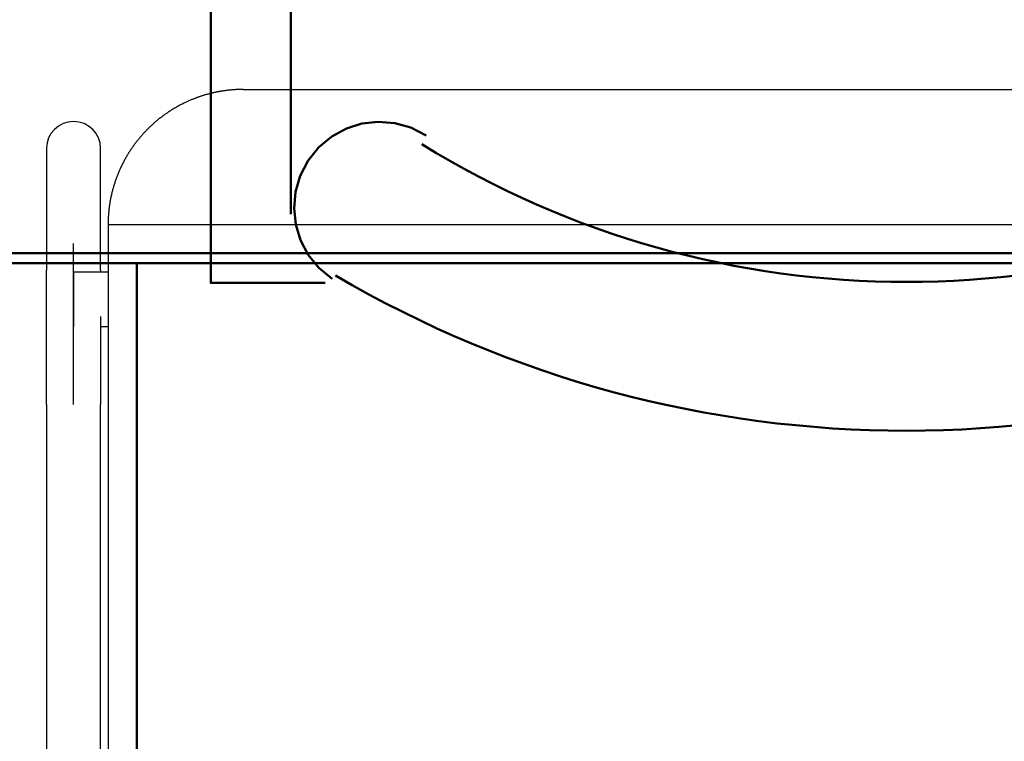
# Model space of a CAD drawing. Header units: metres. Extents: x -1 to 430, y -6 to 31.
# Tile 69 of 169: x 417.072 to 417.436, y 13.543 to 13.809. Entities that reach past the tile are written whole.
import ezdxf

# ---------------------------------------------------------------- set-up
doc = ezdxf.new("R2010")
doc.units = ezdxf.units.M
doc.linetypes.add('CONTINUA', pattern=[0])
for name, color, linetype, lineweight in [('P1 MOBLES', 7, 'CONTINUA', 25), ('P4 MOBLES', 7, 'CONTINUA', 25), ('P5 MOBLES', 7, 'CONTINUA', 25), ('PA MOBLES', 7, 'CONTINUA', 25)]:
    doc.layers.add(name, color=color, linetype=linetype, lineweight=lineweight)

msp = doc.modelspace()

# ---------------------------------------------------------------- linework, layer by layer
at = {"layer": 'P1 MOBLES', "color": 202, "linetype": 'CONTINUA', "lineweight": 50, "transparency": 33554687}
msp.add_line((417.1722816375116, 14.08885567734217), (417.1722816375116, 13.73750261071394), dxfattribs=at)
for points in [[(417.1426494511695, 13.8390986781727), (417.1130172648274, 13.8390986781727), (417.1130172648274, 14.10155518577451), (417.1426494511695, 14.10155518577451), (417.1426494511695, 13.71210359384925), (417.184981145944, 13.71210359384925)], [(417.2223365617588, 13.76670208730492), (417.216643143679, 13.7695967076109), (417.210669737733, 13.77125754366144), (417.2045895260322, 13.77172153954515), (417.1985756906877, 13.7710256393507), (417.192801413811, 13.76920678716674), (417.1874398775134, 13.7663019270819), (417.182664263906, 13.76234800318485), (417.1786477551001, 13.75738195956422), (417.1756956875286, 13.7517181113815), (417.1739745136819, 13.74576180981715), (417.1734490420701, 13.73968660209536), (417.1740840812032, 13.73366603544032), (417.1758444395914, 13.72787365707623), (417.1786949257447, 13.7224830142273), (417.1826003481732, 13.71766765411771), (417.187525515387, 13.71360112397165)]]:
    msp.add_lwpolyline(points, dxfattribs=at)
for centre, radius, start, end in [((417.3998505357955, 14.0529631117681), 0.3404894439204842, 238.2583519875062, 301.7649140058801), ((417.3998511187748, 14.07411765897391), 0.4166743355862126, 239.5735749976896, 300.4455648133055)]:
    msp.add_arc(centre, radius, start, end, dxfattribs=at)
at = {"layer": 'P4 MOBLES', "color": 202, "linetype": 'CONTINUA', "lineweight": 50, "transparency": 33554687}
for points in [[(416.5152703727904, 13.11945987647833), (416.5152703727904, 13.71945987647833), (417.1152703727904, 13.71945987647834), (417.1152703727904, 13.11945987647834), (416.5152703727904, 13.11945987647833)], [(417.1152703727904, 13.11945987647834), (417.1152703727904, 13.71945987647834), (417.7152703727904, 13.71945987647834), (417.7152703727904, 13.11945987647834), (417.1152703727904, 13.11945987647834)]]:
    msp.add_lwpolyline(points, close=True, dxfattribs=at)
at = {"layer": 'P5 MOBLES', "color": 202, "linetype": 'CONTINUA', "lineweight": 50, "transparency": 33554687}
msp.add_lwpolyline([(416.9792669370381, 13.12307710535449), (416.9792669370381, 13.72307710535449), (417.5792669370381, 13.7230771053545), (417.5792669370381, 13.1230771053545), (416.9792669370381, 13.12307710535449)], close=True, dxfattribs=at)
at = {"layer": 'PA MOBLES', "color": 180, "transparency": 33554687}
for p, q in [((417.1546926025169, 13.78367461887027), (417.4873217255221, 13.78367461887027)), ((417.0819188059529, 13.7619354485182), (417.0819188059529, 13.71687749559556)), ((417.1019188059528, 13.71687749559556), (417.1019188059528, 13.7619354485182)), ((417.104692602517, 13.73367461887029), (417.4871833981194, 13.73367461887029)), ((417.104692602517, 13.73367461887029), (417.104692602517, 13.3836713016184)), ((417.0919188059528, 13.66718330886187), (417.0919188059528, 13.72675554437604)), ((417.0919188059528, 13.71606585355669), (417.0919188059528, 13.69606585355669)), ((417.104692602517, 13.71606585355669), (417.0919188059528, 13.71606585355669)), ((417.101918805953, 13.69606585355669), (417.104692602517, 13.69606585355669)), ((417.0819188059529, 13.66718330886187), (417.0819188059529, 13.4066875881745)), ((417.1019188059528, 13.4066875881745), (417.1019188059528, 13.66718330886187))]:
    msp.add_line(p, q, dxfattribs=at)
for points in [[(417.1427746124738, 13.78223346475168), (417.1425233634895, 13.7821711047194), (417.1422723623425, 13.78210741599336), (417.1420216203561, 13.78204240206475), (417.141771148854, 13.78197606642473), (417.1415209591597, 13.78190841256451), (417.1412710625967, 13.78183944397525), (417.1410214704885, 13.78176916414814), (417.1407721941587, 13.78169757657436), (417.1405232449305, 13.78162468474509), (417.1402746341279, 13.78155049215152), (417.1400263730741, 13.78147500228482), (417.1397784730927, 13.78139821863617), (417.1395309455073, 13.78132014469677), (417.1392838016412, 13.78124078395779), (417.1390370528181, 13.78116013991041), (417.1387907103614, 13.78107821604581), (417.1385447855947, 13.78099501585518), (417.1382992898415, 13.78091054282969), (417.1380542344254, 13.78082480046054), (417.1378096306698, 13.78073779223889), (417.1375654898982, 13.78064952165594), (417.1373218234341, 13.78055999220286), (417.1370786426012, 13.78046920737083), (417.1368359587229, 13.78037717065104), (417.1365937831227, 13.78028388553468), (417.1363521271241, 13.78018935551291), (417.1361110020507, 13.78009358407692), (417.1358704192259, 13.7799965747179), (417.1356303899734, 13.77989833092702), (417.1353909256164, 13.77979885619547), (417.135083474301, 13.77966897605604), (417.1347769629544, 13.77953705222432), (417.1344714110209, 13.77940309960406), (417.1341668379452, 13.77926713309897), (417.1338632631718, 13.7791291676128), (417.1335607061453, 13.77898921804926), (417.1332591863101, 13.77884729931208), (417.1329587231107, 13.77870342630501), (417.1326593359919, 13.77855761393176), (417.1323610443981, 13.77840987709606), (417.1320638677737, 13.77826023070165), (417.1317678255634, 13.77810868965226), (417.1314729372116, 13.7779552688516), (417.131179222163, 13.77779998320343), (417.130886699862, 13.77764284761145), (417.1305953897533, 13.77748387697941), (417.1303053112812, 13.77732308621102), (417.1300164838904, 13.77716049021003), (417.1297289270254, 13.77699610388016), (417.1294426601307, 13.77682994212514), (417.129157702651, 13.7766620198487), (417.1288740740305, 13.77649235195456), (417.1285917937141, 13.77632095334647), (417.128310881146, 13.77614783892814), (417.128031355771, 13.77597302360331), (417.1277532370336, 13.7757965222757), (417.1274765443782, 13.77561834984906), (417.1272012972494, 13.77543852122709), (417.1269275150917, 13.77525705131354), (417.1266552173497, 13.77507395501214), (417.126384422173, 13.77488924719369), (417.1261151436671, 13.77470294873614), (417.1258473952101, 13.77451508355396), (417.1255811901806, 13.77432567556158), (417.1253165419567, 13.77413474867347), (417.1250534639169, 13.77394232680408), (417.1247919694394, 13.77374843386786), (417.1245320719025, 13.77355309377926), (417.1242737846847, 13.77335633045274), (417.1240171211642, 13.77315816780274), (417.1237620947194, 13.77295862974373), (417.1235087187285, 13.77275774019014), (417.1232570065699, 13.77255552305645), (417.123006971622, 13.77235200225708), (417.122758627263, 13.77214720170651), (417.1225119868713, 13.77194114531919), (417.1222670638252, 13.77173385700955), (417.122023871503, 13.77152536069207), (417.1217824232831, 13.77131568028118), (417.1215427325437, 13.77110483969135), (417.1213048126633, 13.77089286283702), (417.12106867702, 13.77067977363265), (417.1208343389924, 13.77046559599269), (417.1206018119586, 13.7702503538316), (417.120371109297, 13.77003407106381), (417.120142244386, 13.7698167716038), (417.1199152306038, 13.76959847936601), (417.1196900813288, 13.76937921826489), (417.1194668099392, 13.76915901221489), (417.1192454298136, 13.76893788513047), (417.119027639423, 13.76871757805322), (417.1188107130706, 13.76849537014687), (417.1185946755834, 13.76827127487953), (417.1183795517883, 13.76804530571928), (417.1181653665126, 13.76781747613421), (417.1179521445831, 13.76758779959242), (417.1177399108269, 13.76735628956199), (417.1175286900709, 13.76712295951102), (417.1173185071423, 13.7668878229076), (417.117109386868, 13.7666508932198), (417.1169013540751, 13.76641218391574), (417.1166944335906, 13.76617170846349), (417.1164886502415, 13.76592948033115), (417.1162840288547, 13.7656855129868), (417.1160805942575, 13.76543981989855), (417.1158783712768, 13.76519241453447), (417.1156773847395, 13.76494331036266), (417.1154776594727, 13.7646925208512), (417.1152792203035, 13.7644400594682), (417.1150820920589, 13.76418593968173), (417.1148862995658, 13.7639301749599), (417.1146918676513, 13.76367277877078), (417.1144988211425, 13.76341376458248), (417.1143071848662, 13.76315314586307), (417.1141169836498, 13.76289093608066), (417.1139282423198, 13.76262714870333), (417.1137409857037, 13.76236179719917), (417.1135552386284, 13.76209489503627), (417.1133710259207, 13.76182645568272), (417.1131883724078, 13.76155649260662), (417.1130073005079, 13.76128502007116), (417.1128278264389, 13.76101205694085), (417.1126499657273, 13.76073762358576), (417.1124737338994, 13.76046174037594), (417.112299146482, 13.76018442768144), (417.1121262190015, 13.75990570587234), (417.1119549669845, 13.75962559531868), (417.1117854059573, 13.75934411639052), (417.1116175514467, 13.75906128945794), (417.1114514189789, 13.75877713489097), (417.1112870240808, 13.75849167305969), (417.1111243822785, 13.75820492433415), (417.1109635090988, 13.75791690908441), (417.1108044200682, 13.75762764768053), (417.1106471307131, 13.75733716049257), (417.11049165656, 13.75704546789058), (417.1103380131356, 13.75675259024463), (417.1101862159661, 13.75645854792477), (417.1100362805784, 13.75616336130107), (417.1098882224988, 13.75586705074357), (417.1097420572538, 13.75556963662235), (417.1095978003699, 13.75527113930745), (417.1094554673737, 13.75497157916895), (417.1093150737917, 13.75467097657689), (417.1091766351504, 13.75436935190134), (417.1090401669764, 13.75406672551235), (417.1089056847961, 13.75376311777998), (417.108773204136, 13.7534585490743), (417.1086427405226, 13.75315303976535), (417.1085143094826, 13.75284661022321), (417.1083879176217, 13.75253926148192), (417.1082635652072, 13.75223099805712), (417.1081412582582, 13.75192184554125), (417.1080210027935, 13.75161182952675), (417.1079028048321, 13.75130097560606), (417.107786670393, 13.75098930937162), (417.1076726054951, 13.75067685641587), (417.1075606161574, 13.75036364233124), (417.1074507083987, 13.75004969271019), (417.1073428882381, 13.74973503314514), (417.1072371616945, 13.74941968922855), (417.1071335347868, 13.74910368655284), (417.107032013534, 13.74878705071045), (417.106932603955, 13.74846980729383), (417.1068353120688, 13.74815198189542), (417.1067401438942, 13.74783360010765), (417.1066471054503, 13.74751468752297), (417.106556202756, 13.74719526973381), (417.1064674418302, 13.74687537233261), (417.106380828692, 13.74655502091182), (417.1062963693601, 13.74623424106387), (417.1062140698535, 13.7459130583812), (417.1061339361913, 13.74559149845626), (417.1060559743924, 13.74526958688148), (417.1059801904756, 13.7449473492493), (417.1059065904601, 13.74462481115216), (417.1058351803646, 13.74430199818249), (417.1057659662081, 13.74397893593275), (417.1056989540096, 13.74365564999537), (417.105634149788, 13.74333216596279), (417.1055715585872, 13.74300850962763), (417.1055111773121, 13.74268470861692), (417.1054529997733, 13.7423607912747), (417.1053970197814, 13.74203678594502), (417.1053432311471, 13.74171272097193), (417.1052916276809, 13.74138862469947), (417.1052422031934, 13.7410645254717), (417.1051949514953, 13.74074045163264), (417.1051498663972, 13.74041643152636), (417.1051069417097, 13.7400924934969), (417.1050661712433, 13.7397686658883), (417.1050275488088, 13.73944497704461), (417.1049910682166, 13.73912145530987), (417.1049567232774, 13.73879812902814), (417.104924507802, 13.73847502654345), (417.1048944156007, 13.73815217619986), (417.1048664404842, 13.73782960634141), (417.1048405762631, 13.73750734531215), (417.1048168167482, 13.73718542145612), (417.1047951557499, 13.73686386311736), (417.1047755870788, 13.73654269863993), (417.1047581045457, 13.73622195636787), (417.104742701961, 13.73590166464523), (417.1047293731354, 13.73558185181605), (417.1047181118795, 13.73526254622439), (417.104708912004, 13.73494377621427), (417.1047017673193, 13.73462557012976), (417.1046966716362, 13.73430795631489), (417.1046936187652, 13.73399096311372), (417.104692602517, 13.73367461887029)], [(417.1546926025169, 13.78367461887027), (417.1544444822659, 13.78367396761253), (417.1541948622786, 13.78367200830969), (417.153943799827, 13.7836687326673), (417.1536913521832, 13.7836641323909), (417.1534375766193, 13.78365819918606), (417.1531825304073, 13.78365092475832), (417.1529262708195, 13.78364230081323), (417.1526688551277, 13.78363231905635), (417.152410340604, 13.78362097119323), (417.1521507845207, 13.78360824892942), (417.1518902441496, 13.78359414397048), (417.151628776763, 13.78357864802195), (417.1513664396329, 13.78356175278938), (417.1511032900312, 13.78354344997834), (417.1508393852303, 13.78352373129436), (417.150574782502, 13.78350258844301), (417.1503095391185, 13.78348001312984), (417.1500437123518, 13.78345599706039), (417.1497773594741, 13.78343053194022), (417.1495105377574, 13.78340360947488), (417.1492433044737, 13.78337522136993), (417.1489757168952, 13.78334535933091), (417.1487078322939, 13.78331401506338), (417.1484397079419, 13.78328118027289), (417.1481714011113, 13.78324684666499), (417.147902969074, 13.78321100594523), (417.1476344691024, 13.78317364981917), (417.1473659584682, 13.78313476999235), (417.1470974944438, 13.78309435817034), (417.1468291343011, 13.78305240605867), (417.1466923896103, 13.78303043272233), (417.1465556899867, 13.78300807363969), (417.1464190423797, 13.78298533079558), (417.1462824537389, 13.78296220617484), (417.1461459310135, 13.7829387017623), (417.146009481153, 13.78291481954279), (417.1458731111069, 13.78289056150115), (417.1457368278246, 13.78286592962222), (417.1456006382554, 13.78284092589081), (417.145464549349, 13.78281555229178), (417.1453285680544, 13.78278981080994), (417.1451927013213, 13.78276370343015), (417.1450569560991, 13.78273723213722), (417.1449213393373, 13.78271039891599), (417.144785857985, 13.78268320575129), (417.144650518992, 13.78265565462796), (417.1445153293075, 13.78262774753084), (417.144380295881, 13.78259948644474), (417.1442454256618, 13.78257087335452), (417.1441107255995, 13.782541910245), (417.1439762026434, 13.78251259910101), (417.143841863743, 13.78248294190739), (417.1437077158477, 13.78245294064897), (417.1435737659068, 13.78242259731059), (417.1434400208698, 13.78239191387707), (417.1433064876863, 13.78236089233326), (417.1431731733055, 13.78232953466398), (417.1430400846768, 13.78229784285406), (417.1429072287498, 13.78226581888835), (417.1427746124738, 13.78223346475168)], [(417.0819188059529, 13.66718330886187), (417.0819188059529, 13.66783416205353), (417.0819188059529, 13.66848451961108), (417.0819188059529, 13.66913430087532), (417.0819188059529, 13.66978342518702), (417.0819188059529, 13.67043181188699), (417.0819188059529, 13.671079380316), (417.0819188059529, 13.67172604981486), (417.0819188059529, 13.67237173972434), (417.0819188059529, 13.67301636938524), (417.0819188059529, 13.67365985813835), (417.0819188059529, 13.67430212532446), (417.0819188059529, 13.67494309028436), (417.0819188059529, 13.67558267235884), (417.0819188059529, 13.67622079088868), (417.0819188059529, 13.67685736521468), (417.0819188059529, 13.67749231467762), (417.0819188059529, 13.6781255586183), (417.0819188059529, 13.67875701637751), (417.0819188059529, 13.67938660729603), (417.0819188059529, 13.68001425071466), (417.0819188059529, 13.68063986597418), (417.0819188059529, 13.68126337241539), (417.0819188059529, 13.68188468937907), (417.0819188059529, 13.68250373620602), (417.0819188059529, 13.68312043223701), (417.0819188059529, 13.68373469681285), (417.0819188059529, 13.68434644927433), (417.0819188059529, 13.68495560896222), (417.0819188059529, 13.68556209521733), (417.0819188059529, 13.68616582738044), (417.0819188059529, 13.68676634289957), (417.0819188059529, 13.68736318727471), (417.0819188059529, 13.68795629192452), (417.0819188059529, 13.68854558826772), (417.0819188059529, 13.68913100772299), (417.0819188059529, 13.68971248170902), (417.0819188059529, 13.69028994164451), (417.0819188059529, 13.69086331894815), (417.0819188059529, 13.69143254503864), (417.0819188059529, 13.69199755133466), (417.0819188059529, 13.69255826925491), (417.0819188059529, 13.69311463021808), (417.0819188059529, 13.69366656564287), (417.0819188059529, 13.69421400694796), (417.0819188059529, 13.69475688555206), (417.0819188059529, 13.69529513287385), (417.0819188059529, 13.69582868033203), (417.0819188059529, 13.69635745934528), (417.0819188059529, 13.69688140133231), (417.0819188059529, 13.6974004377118), (417.0819188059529, 13.69791449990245), (417.0819188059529, 13.69842351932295), (417.0819188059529, 13.698927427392), (417.0819188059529, 13.69942615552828), (417.0819188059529, 13.6999196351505), (417.0819188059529, 13.70040779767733), (417.0819188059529, 13.70089057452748), (417.0819188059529, 13.70136789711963), (417.0819188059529, 13.70183969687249), (417.0819188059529, 13.70230590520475), (417.0819188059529, 13.70270858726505), (417.0819188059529, 13.7031064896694), (417.0819188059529, 13.70349958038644), (417.0819188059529, 13.70388782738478), (417.0819188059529, 13.70427119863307), (417.0819188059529, 13.70464966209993), (417.0819188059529, 13.70502318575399), (417.0819188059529, 13.70539173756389), (417.0819188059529, 13.70575528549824), (417.0819188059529, 13.70611379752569), (417.0819188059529, 13.70646724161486), (417.0819188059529, 13.70681558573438), (417.0819188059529, 13.70715879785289), (417.0819188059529, 13.70749684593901), (417.0819188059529, 13.70782969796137), (417.0819188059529, 13.70815732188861), (417.0819188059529, 13.70847968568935), (417.0819188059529, 13.70879675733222), (417.0819188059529, 13.70910850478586), (417.0819188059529, 13.70941489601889), (417.0819188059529, 13.70971589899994), (417.0819188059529, 13.71001148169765), (417.0819188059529, 13.71030161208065), (417.0819188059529, 13.71058625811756), (417.0819188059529, 13.71086538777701), (417.0819188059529, 13.71113896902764), (417.0819188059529, 13.71140696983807), (417.0819188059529, 13.71166935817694), (417.0819188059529, 13.71192610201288), (417.0819188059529, 13.71217716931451), (417.0819188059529, 13.71242241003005), (417.0819188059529, 13.71266168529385), (417.0819188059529, 13.7128949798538), (417.0819188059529, 13.71312227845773), (417.0819188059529, 13.71334356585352), (417.0819188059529, 13.71355882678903), (417.0819188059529, 13.71376804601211), (417.0819188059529, 13.71397120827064), (417.0819188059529, 13.71416829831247), (417.0819188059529, 13.71435930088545), (417.0819188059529, 13.71454420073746), (417.0819188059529, 13.71472298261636), (417.0819188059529, 13.71489563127), (417.0819188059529, 13.71506213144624), (417.0819188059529, 13.71522246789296), (417.0819188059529, 13.715376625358), (417.0819188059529, 13.71552458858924), (417.0819188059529, 13.71566634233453), (417.0819188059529, 13.71580187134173), (417.0819188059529, 13.7159311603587), (417.0819188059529, 13.71605419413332), (417.0819188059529, 13.71617095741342), (417.0819188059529, 13.71628143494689), (417.0819188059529, 13.71638561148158), (417.0819188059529, 13.71648347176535), (417.0819188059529, 13.71657500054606), (417.0819188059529, 13.71666018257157), (417.0819188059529, 13.71673900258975), (417.0819188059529, 13.71681144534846), (417.0819188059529, 13.71687749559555)], [(417.1019188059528, 13.71687749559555), (417.1019188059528, 13.71685855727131), (417.1019188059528, 13.71683905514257), (417.1019188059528, 13.71681898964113), (417.1019188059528, 13.71679836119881), (417.1019188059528, 13.71677717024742), (417.1019188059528, 13.71675541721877), (417.1019188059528, 13.71673310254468), (417.1019188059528, 13.71671022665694), (417.1019188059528, 13.71668678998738), (417.1019188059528, 13.7166627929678), (417.1019188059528, 13.71663823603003), (417.1019188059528, 13.71661311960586), (417.1019188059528, 13.71658744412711), (417.1019188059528, 13.71656121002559), (417.1019188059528, 13.71653441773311), (417.1019188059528, 13.71650706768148), (417.1019188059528, 13.71647916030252), (417.1019188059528, 13.71645069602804), (417.1019188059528, 13.71642167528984), (417.1019188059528, 13.71639209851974), (417.1019188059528, 13.71636196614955), (417.1019188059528, 13.71633127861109), (417.1019188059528, 13.71630003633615), (417.1019188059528, 13.71626823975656), (417.1019188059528, 13.71623588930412), (417.1019188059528, 13.71620298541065), (417.1019188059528, 13.71616952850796), (417.1019188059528, 13.71613551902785), (417.1019188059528, 13.71610095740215), (417.1019188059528, 13.71606584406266)], [(417.1019188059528, 13.69974101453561), (417.1019188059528, 13.69970585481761), (417.1019188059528, 13.69967066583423), (417.1019188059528, 13.69963544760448), (417.1019188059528, 13.69960020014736), (417.1019188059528, 13.69956492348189), (417.1019188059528, 13.69952961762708), (417.1019188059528, 13.69949428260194), (417.1019188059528, 13.69945891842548), (417.1019188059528, 13.69942352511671), (417.1019188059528, 13.69938810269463), (417.1019188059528, 13.69935265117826), (417.1019188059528, 13.69931717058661), (417.1019188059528, 13.69928166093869), (417.1019188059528, 13.6992461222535), (417.1019188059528, 13.69921055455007), (417.1019188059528, 13.69917495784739), (417.1019188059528, 13.69913933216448), (417.1019188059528, 13.69910367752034), (417.1019188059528, 13.69906799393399), (417.1019188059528, 13.69903228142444), (417.1019188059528, 13.6989965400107), (417.1019188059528, 13.69896076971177), (417.1019188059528, 13.69892497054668), (417.1019188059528, 13.69888914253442), (417.1019188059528, 13.698853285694), (417.1019188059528, 13.69881740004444), (417.1019188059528, 13.69878148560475), (417.1019188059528, 13.69874554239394), (417.1019188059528, 13.69870957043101), (417.1019188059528, 13.69867356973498), (417.1019188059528, 13.69822957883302), (417.1019188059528, 13.69778177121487), (417.1019188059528, 13.69733019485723), (417.1019188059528, 13.69687489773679), (417.1019188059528, 13.69641592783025), (417.1019188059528, 13.69595333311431), (417.1019188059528, 13.69548716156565), (417.1019188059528, 13.69501746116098), (417.1019188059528, 13.69454427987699), (417.1019188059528, 13.69406766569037), (417.1019188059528, 13.69358766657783), (417.1019188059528, 13.69310433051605), (417.1019188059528, 13.69261770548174), (417.1019188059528, 13.69212783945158), (417.1019188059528, 13.69163478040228), (417.1019188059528, 13.69113857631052), (417.1019188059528, 13.69063927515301), (417.1019188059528, 13.69013692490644), (417.1019188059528, 13.68963157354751), (417.1019188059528, 13.68912326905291), (417.1019188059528, 13.68861205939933), (417.1019188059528, 13.68809799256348), (417.1019188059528, 13.68758111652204), (417.1019188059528, 13.68706147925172), (417.1019188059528, 13.6865391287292), (417.1019188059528, 13.68601411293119), (417.1019188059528, 13.68548647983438), (417.1019188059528, 13.68495627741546), (417.1019188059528, 13.68442355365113), (417.1019188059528, 13.6838883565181), (417.1019188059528, 13.68335099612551), (417.1019188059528, 13.68281178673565), (417.1019188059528, 13.68227078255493), (417.1019188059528, 13.68172803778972), (417.1019188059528, 13.6811836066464), (417.1019188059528, 13.68063754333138), (417.1019188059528, 13.68008990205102), (417.1019188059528, 13.67954073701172), (417.1019188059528, 13.67899010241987), (417.1019188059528, 13.67843805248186), (417.1019188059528, 13.67788464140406), (417.1019188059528, 13.67732992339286), (417.1019188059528, 13.67677395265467), (417.1019188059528, 13.67621678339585), (417.1019188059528, 13.67565846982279), (417.1019188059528, 13.67509906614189), (417.1019188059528, 13.67453862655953), (417.1019188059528, 13.6739772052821), (417.1019188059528, 13.67341485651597), (417.1019188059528, 13.67285163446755), (417.1019188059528, 13.67228759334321), (417.1019188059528, 13.67172278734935), (417.1019188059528, 13.67115727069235), (417.1019188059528, 13.67059109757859), (417.1019188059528, 13.67002432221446), (417.1019188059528, 13.66945699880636), (417.1019188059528, 13.66888918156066), (417.1019188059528, 13.66832092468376), (417.1019188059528, 13.66775228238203), (417.1019188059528, 13.66718330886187)]]:
    msp.add_lwpolyline(points, dxfattribs=at)
for start_param, end_param in [(4.71238898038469, 6.283185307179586), (3.141592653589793, 4.71238898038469)]:
    msp.add_ellipse((417.0919188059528, 13.76193544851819), major_axis=(-0.01, 1.224646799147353e-18), ratio=0.9878048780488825, start_param=start_param, end_param=end_param, dxfattribs=at)

doc.saveas('drawing.dxf')
